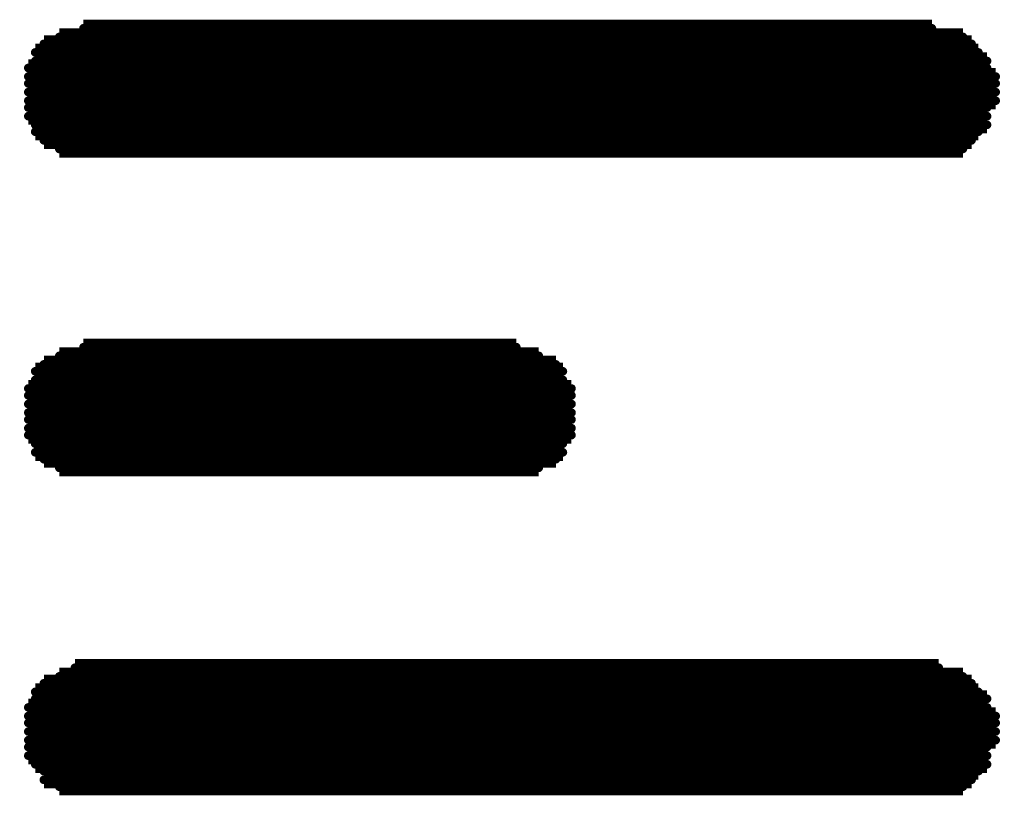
# Model space of a CAD drawing. Extents: x -0.07 to 0.95, y -0.15 to 1.54.
# Tile 10 of 22: x 0.2917 to 0.3488, y 0.5774 to 0.6224. Entities that reach past the tile are written whole.
import ezdxf

# ---------------------------------------------------------------- set-up
doc = ezdxf.new("R2010")
doc.units = 0
doc.layers.get('0').update_dxf_attribs({"linetype": 'CONTINUOUS'})
doc.layers.add('gto', color=2, linetype='CONTINUOUS')

# ---------------------------------------------------------------- blocks, each defined once
blk = doc.blocks.new('D73')
at = {"const_width": 0.00025}
blk.add_lwpolyline([(-0.000125, 0, 1), (0.000125, 0, 1)], format="xyb", close=True, dxfattribs=at)

msp = doc.modelspace()

# ---------------------------------------------------------------- linework, layer by layer
at = {"layer": 'gto', "color": 2, "const_width": 0.001}
for points in [[(0.2954, 0.6219), (0.3446, 0.6219)], [(0.294, 0.6214), (0.3464, 0.6214)], [(0.2931, 0.621), (0.3469, 0.621)], [(0.2926, 0.6205), (0.3473, 0.6205)], [(0.2926, 0.62), (0.3478, 0.62)], [(0.2922, 0.6196), (0.3478, 0.6196)], [(0.2922, 0.6191), (0.3483, 0.6191)], [(0.2922, 0.6187), (0.3483, 0.6187)], [(0.2922, 0.6182), (0.3483, 0.6182)], [(0.2922, 0.6177), (0.3483, 0.6177)], [(0.2922, 0.6173), (0.3478, 0.6173)], [(0.2922, 0.6168), (0.3478, 0.6168)], [(0.2926, 0.6163), (0.3478, 0.6163)], [(0.2926, 0.6159), (0.3473, 0.6159)], [(0.2931, 0.6154), (0.3469, 0.6154)], [(0.294, 0.6149), (0.3464, 0.6149)], [(0.2954, 0.6034), (0.3205, 0.6034)], [(0.294, 0.6029), (0.3218, 0.6029)], [(0.2926, 0.602), (0.3232, 0.602)], [(0.2931, 0.6024), (0.3228, 0.6024)], [(0.2926, 0.6015), (0.3232, 0.6015)], [(0.2922, 0.601), (0.3237, 0.601)], [(0.2922, 0.6006), (0.3237, 0.6006)], [(0.2922, 0.6001), (0.3237, 0.6001)], [(0.2922, 0.5996), (0.3237, 0.5996)], [(0.2922, 0.5992), (0.3237, 0.5992)], [(0.2922, 0.5987), (0.3237, 0.5987)], [(0.2922, 0.5983), (0.3237, 0.5983)], [(0.2926, 0.5978), (0.3232, 0.5978)], [(0.2926, 0.5973), (0.3232, 0.5973)], [(0.2931, 0.5969), (0.3228, 0.5969)], [(0.294, 0.5964), (0.3218, 0.5964)], [(0.2949, 0.5848), (0.345, 0.5848)], [(0.294, 0.5843), (0.3464, 0.5843)], [(0.2931, 0.5839), (0.3469, 0.5839)], [(0.2926, 0.5834), (0.3473, 0.5834)], [(0.2922, 0.5825), (0.3478, 0.5825)], [(0.2926, 0.583), (0.3478, 0.583)], [(0.2922, 0.582), (0.3483, 0.582)], [(0.2922, 0.5816), (0.3483, 0.5816)], [(0.2922, 0.5811), (0.3483, 0.5811)], [(0.2922, 0.5806), (0.3483, 0.5806)], [(0.2922, 0.5802), (0.3478, 0.5802)], [(0.2922, 0.5797), (0.3478, 0.5797)], [(0.2926, 0.5792), (0.3478, 0.5792)], [(0.2931, 0.5788), (0.3473, 0.5788)], [(0.2931, 0.5783), (0.3469, 0.5783)], [(0.294, 0.5779), (0.3464, 0.5779)]]:
    msp.add_lwpolyline(points, dxfattribs=at)

# ---------------------------------------------------------------- block references
at = {"layer": 'gto'}
for p in [(0.2954, 0.6219), (0.3446, 0.6219), (0.2931, 0.621), (0.294, 0.6214), (0.3464, 0.6214), (0.3469, 0.621), (0.2926, 0.6205), (0.3473, 0.6205), (0.2926, 0.62), (0.3478, 0.62), (0.2922, 0.6196), (0.3478, 0.6196), (0.2922, 0.6191), (0.3483, 0.6191), (0.2922, 0.6187), (0.2922, 0.6182), (0.3483, 0.6187), (0.3483, 0.6182), (0.2922, 0.6177), (0.3483, 0.6177), (0.2922, 0.6173), (0.3478, 0.6173), (0.2922, 0.6168), (0.3478, 0.6168), (0.2926, 0.6163), (0.2926, 0.6159), (0.3473, 0.6159), (0.3478, 0.6163), (0.2931, 0.6154), (0.3469, 0.6154), (0.294, 0.6149), (0.3464, 0.6149), (0.2954, 0.6034), (0.3205, 0.6034), (0.294, 0.6029), (0.3218, 0.6029), (0.2931, 0.6024), (0.3228, 0.6024), (0.2926, 0.602), (0.3232, 0.602), (0.2926, 0.6015), (0.3232, 0.6015), (0.2922, 0.601), (0.2922, 0.6006), (0.3237, 0.601), (0.3237, 0.6006), (0.2922, 0.6001), (0.3237, 0.6001), (0.2922, 0.5996), (0.3237, 0.5996), (0.2922, 0.5992), (0.3237, 0.5992), (0.2922, 0.5987), (0.2922, 0.5983), (0.3237, 0.5987), (0.3237, 0.5983), (0.2926, 0.5978), (0.3232, 0.5978), (0.2926, 0.5973), (0.3232, 0.5973), (0.2931, 0.5969), (0.3228, 0.5969), (0.294, 0.5964), (0.3218, 0.5964), (0.2949, 0.5848), (0.345, 0.5848), (0.2931, 0.5839), (0.294, 0.5843), (0.3464, 0.5843), (0.3469, 0.5839), (0.2926, 0.5834), (0.3473, 0.5834), (0.2926, 0.583), (0.3478, 0.583), (0.2922, 0.5825), (0.3478, 0.5825), (0.2922, 0.582), (0.2922, 0.5816), (0.3483, 0.582), (0.3483, 0.5816), (0.2922, 0.5811), (0.3483, 0.5811), (0.2922, 0.5806), (0.3483, 0.5806), (0.2922, 0.5802), (0.3478, 0.5802), (0.2922, 0.5797), (0.3478, 0.5797), (0.2926, 0.5792), (0.2931, 0.5788), (0.3473, 0.5788), (0.3478, 0.5792), (0.2931, 0.5783), (0.3469, 0.5783), (0.294, 0.5779), (0.3464, 0.5779)]:
    msp.add_blockref('D73', p, dxfattribs=at)

doc.saveas('drawing.dxf')
